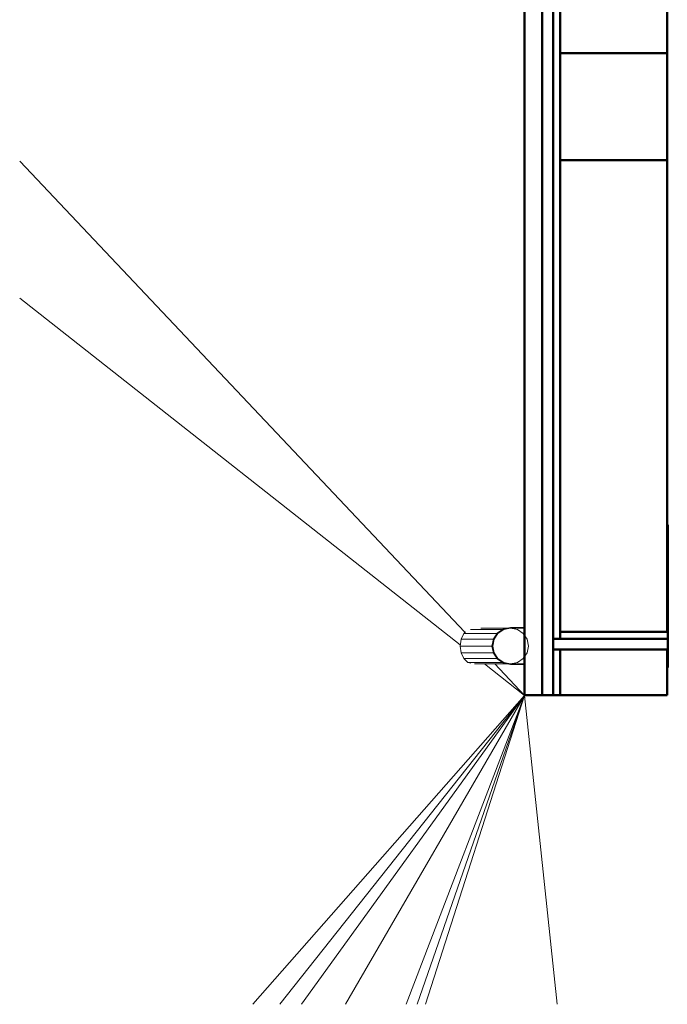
# Model space of a CAD drawing. Header units: millimetres. Extents: x 25471 to 48943, y 4737 to 38988.
# Tile 2 of 117: x 25609 to 27423, y 27771 to 30532. Entities that reach past the tile are written whole.
import ezdxf

# ---------------------------------------------------------------- set-up
doc = ezdxf.new("R2010")
doc.units = ezdxf.units.MM
for name, color, linetype, lineweight in [('A-COLS-____-MCUT', 52, 'Continuous', 50), ('A-COLS-____-OTLN', 52, 'Continuous', 20), ('A-PART-____-MCUT', 2, 'Continuous', 50), ('A-PART-____-OTLN', 2, 'Continuous', 20), ('A-WALL-____-MCUT', 113, 'Continuous', 50), ('A-WALL-____-OTLN', 113, 'Continuous', 20), ('L-SITE-____-OTLN', 91, 'Continuous', 20), ('Q-SPCQ-____-MCUT', 91, 'Continuous', 9), ('Q-SPCQ-____-OTLN', 91, 'Continuous', 20)]:
    doc.layers.add(name, color=color, linetype=linetype, lineweight=lineweight)

# ---------------------------------------------------------------- blocks, each defined once
blk = doc.blocks.new('Family - Site-608699-В_Этаж 01_Водопровод')
at = {"layer": 'L-SITE-____-OTLN', "color": 9}
for p, q in [((25609.2, 30134.8), (26856.4, 28814.1)), ((25609.2, 29751.2), (26843.3, 28779.2)), ((26911.2, 28725.7), (27023.2, 28637.4)), ((26939.9, 28725.7), (27023.2, 28637.4)), ((26262.6, 27771.2), (27023.2, 28637.4)), ((26337.6, 27771.2), (27023.2, 28637.4)), ((26398.6, 27771.2), (27023.2, 28637.4)), ((26522, 27771.2), (27023.2, 28637.4)), ((27023.2, 28637.4), (26691.7, 27771.2)), ((27023.2, 28637.4), (26722.8, 27771.2)), ((27023.2, 28637.4), (26745.7, 27771.2)), ((27023.2, 28637.4), (27023.3, 28637.6)), ((27023.2, 28637.4), (27223.2, 28637.6)), ((27023.2, 28637.4), (27114.9, 27771.2))]:
    blk.add_line(p, q, dxfattribs=at)
blk = doc.blocks.new('Прямая форма - Insulation - Thermal Break-609278-В_Этаж 01_Водопровод')
at = {"layer": 'A-WALL-____-MCUT', "color": 253}
for p, q in [((5030, 80), (1000, 80)), ((5030, 50), (5030, 80)), ((1000, 50), (5030, 50))]:
    blk.add_line(p, q, dxfattribs=at)
blk = doc.blocks.new('Прямая форма - Gypsum Plasterboard - Waterproof-609279-В_Этаж 01_Водопровод')
at = {"layer": 'A-WALL-____-MCUT', "color": 253}
for p, q in [((5030, 50), (1000, 50)), ((5030, 0), (5030, 50)), ((1000, 0), (5030, 0))]:
    blk.add_line(p, q, dxfattribs=at)
blk = doc.blocks.new('Прямая форма - Masonry Block - Structural-609280-В_Этаж 01_Водопровод')
at = {"layer": 'A-WALL-____-MCUT', "color": 253}
for p, q in [((3230, 400), (1000, 400)), ((3230, 100), (3230, 400)), ((4851.8, 400), (3530, 400)), ((3530, 400), (3530, 100)), ((4851.8, 100), (4851.8, 400)), ((5030, 400), (4901.8, 400)), ((4901.8, 400), (4901.8, 100)), ((5030, 100), (5030, 400)), ((1000, 100), (3230, 100)), ((3530, 100), (4851.8, 100)), ((4901.8, 100), (5030, 100))]:
    blk.add_line(p, q, dxfattribs=at)
blk = doc.blocks.new('Прямая форма - Concrete - Structural-609281-В_Этаж 01_Водопровод')
at = {"layer": 'A-WALL-____-MCUT', "color": 253}
for p, q in [((4871.8, 100), (1000, 100)), ((4871.8, 80), (4871.8, 100)), ((5030, 100), (4901.8, 100)), ((4901.8, 100), (4901.8, 80)), ((5030, 80), (5030, 100)), ((1000, 80), (4871.8, 80)), ((4901.8, 80), (5030, 80))]:
    blk.add_line(p, q, dxfattribs=at)
blk = doc.blocks.new('Прямая форма - SW - 007-609282-В_Этаж 01_Водопровод')
for name in ['Прямая форма - Masonry Block - Structural-609280-В_Этаж 01_Водопровод', 'Прямая форма - Concrete - Structural-609281-В_Этаж 01_Водопровод', 'Прямая форма - Insulation - Thermal Break-609278-В_Этаж 01_Водопровод', 'Прямая форма - Gypsum Plasterboard - Waterproof-609279-В_Этаж 01_Водопровод']:
    blk.add_blockref(name, (0, 0))
blk = doc.blocks.new('Family - Insulation - Thermal Break-609284-В_Этаж 01_Водопровод')
at = {"layer": 'A-PART-____-MCUT', "color": 253}
for p, q in [((5030, 80), (1000, 80)), ((5030, 50), (5030, 80)), ((1000, 50), (5030, 50))]:
    blk.add_line(p, q, dxfattribs=at)
blk = doc.blocks.new('Family - Gypsum Plasterboard - Waterproof-609286-В_Этаж 01_Водопровод')
at = {"layer": 'A-PART-____-MCUT', "color": 253}
for p, q in [((5030, 50), (1000, 50)), ((5030, 0), (5030, 50)), ((1000, 0), (5030, 0))]:
    blk.add_line(p, q, dxfattribs=at)
blk = doc.blocks.new('Family - Masonry Block - Structural-609288-В_Этаж 01_Водопровод')
at = {"layer": 'A-PART-____-MCUT', "color": 253}
for p, q in [((3230, 400), (1000, 400)), ((3230, 100), (3230, 400)), ((4851.8, 400), (3530, 400)), ((3530, 400), (3530, 100)), ((4851.8, 100), (4851.8, 400)), ((5030, 400), (4901.8, 400)), ((4901.8, 400), (4901.8, 100)), ((5030, 100), (5030, 400)), ((1000, 100), (3230, 100)), ((3530, 100), (4851.8, 100)), ((4901.8, 100), (5030, 100))]:
    blk.add_line(p, q, dxfattribs=at)
blk = doc.blocks.new('Family - Concrete - Structural-609290-В_Этаж 01_Водопровод')
at = {"layer": 'A-PART-____-MCUT', "color": 253}
for p, q in [((4871.8, 100), (1000, 100)), ((4871.8, 80), (4871.8, 100)), ((5030, 100), (4901.8, 100)), ((4901.8, 100), (4901.8, 80)), ((5030, 80), (5030, 100)), ((1000, 80), (4871.8, 80)), ((4901.8, 80), (5030, 80))]:
    blk.add_line(p, q, dxfattribs=at)
blk = doc.blocks.new('Прямая форма - Insulation - Thermal Break-609782-В_Этаж 01_Водопровод')
at = {"layer": 'A-WALL-____-MCUT', "color": 253}
for p, q in [((401.6, 80), (80, 80)), ((80, 80), (80, 50)), ((401.6, 50), (401.6, 80)), ((3144.6, 80), (3026.6, 80)), ((3026.6, 80), (3026.6, 50)), ((3143.6, 50), (3144.6, 80)), ((80, 50), (401.6, 50)), ((3026.6, 50), (3143.6, 50))]:
    blk.add_line(p, q, dxfattribs=at)
blk = doc.blocks.new('Прямая форма - Gypsum Plasterboard - Waterproof-609783-В_Этаж 01_Водопровод')
at = {"layer": 'A-WALL-____-MCUT', "color": 253}
for p, q in [((401.6, 50), (400, 50)), ((400, 50), (400, 0)), ((401.6, 0), (401.6, 50)), ((3143.6, 50), (3026.6, 50)), ((3026.6, 50), (3026.6, 0)), ((3142.1, 0), (3143.6, 50)), ((400, 0), (401.6, 0)), ((3026.6, 0), (3142.1, 0))]:
    blk.add_line(p, q, dxfattribs=at)
blk = doc.blocks.new('Прямая форма - Concrete - Structural-609784-В_Этаж 01_Водопровод')
at = {"layer": 'A-WALL-____-MCUT', "color": 253}
for p, q in [((401.6, 100), (100, 100)), ((100, 100), (100, 80)), ((401.6, 80), (401.6, 100)), ((3145.2, 100), (3026.6, 100)), ((3026.6, 100), (3026.6, 80)), ((3144.6, 80), (3145.2, 100)), ((100, 80), (401.6, 80)), ((3026.6, 80), (3144.6, 80))]:
    blk.add_line(p, q, dxfattribs=at)
blk = doc.blocks.new('Прямая форма - Masonry Block - Structural-609785-В_Этаж 01_Водопровод')
at = {"layer": 'A-WALL-____-MCUT', "color": 253}
for p, q in [((401.6, 400), (400, 400)), ((400, 400), (400, 100)), ((401.6, 100), (401.6, 400)), ((3154.4, 400), (3026.6, 400)), ((3026.6, 400), (3026.6, 100)), ((3145.2, 100), (3154.4, 400)), ((400, 100), (401.6, 100)), ((3026.6, 100), (3145.2, 100))]:
    blk.add_line(p, q, dxfattribs=at)
blk = doc.blocks.new('Прямая форма - SW - 008-609786-В_Этаж 01_Водопровод')
for name in ['Прямая форма - Masonry Block - Structural-609785-В_Этаж 01_Водопровод', 'Прямая форма - Concrete - Structural-609784-В_Этаж 01_Водопровод', 'Прямая форма - Insulation - Thermal Break-609782-В_Этаж 01_Водопровод', 'Прямая форма - Gypsum Plasterboard - Waterproof-609783-В_Этаж 01_Водопровод']:
    blk.add_blockref(name, (0, 0))
blk = doc.blocks.new('Family - Insulation - Thermal Break-609788-В_Этаж 01_Водопровод')
at = {"layer": 'A-PART-____-MCUT', "color": 253}
for p, q in [((401.6, 80), (80, 80)), ((80, 80), (80, 50)), ((401.6, 50), (401.6, 80)), ((3144.6, 80), (3026.6, 80)), ((3026.6, 80), (3026.6, 50)), ((3143.6, 50), (3144.6, 80)), ((80, 50), (401.6, 50)), ((3026.6, 50), (3143.6, 50))]:
    blk.add_line(p, q, dxfattribs=at)
blk = doc.blocks.new('Family - Gypsum Plasterboard - Waterproof-609790-В_Этаж 01_Водопровод')
at = {"layer": 'A-PART-____-MCUT', "color": 253}
for p, q in [((401.6, 50), (400, 50)), ((400, 50), (400, 0)), ((401.6, 0), (401.6, 50)), ((3143.6, 50), (3026.6, 50)), ((3026.6, 50), (3026.6, 0)), ((3142.1, 0), (3143.6, 50)), ((400, 0), (401.6, 0)), ((3026.6, 0), (3142.1, 0))]:
    blk.add_line(p, q, dxfattribs=at)
blk = doc.blocks.new('Family - Concrete - Structural-609794-В_Этаж 01_Водопровод')
at = {"layer": 'A-PART-____-MCUT', "color": 253}
for p, q in [((401.6, 100), (100, 100)), ((100, 100), (100, 80)), ((401.6, 80), (401.6, 100)), ((3145.2, 100), (3026.6, 100)), ((3026.6, 100), (3026.6, 80)), ((3144.6, 80), (3145.2, 100)), ((100, 80), (401.6, 80)), ((3026.6, 80), (3144.6, 80))]:
    blk.add_line(p, q, dxfattribs=at)
blk = doc.blocks.new('Family - Masonry Block - Structural-609796-В_Этаж 01_Водопровод')
at = {"layer": 'A-PART-____-MCUT', "color": 253}
for p, q in [((401.6, 400), (400, 400)), ((400, 400), (400, 100)), ((401.6, 100), (401.6, 400)), ((3154.4, 400), (3026.6, 400)), ((3026.6, 400), (3026.6, 100)), ((3145.2, 100), (3154.4, 400)), ((400, 100), (401.6, 100)), ((3026.6, 100), (3145.2, 100))]:
    blk.add_line(p, q, dxfattribs=at)
blk = doc.blocks.new('Прямая форма - V line-609798-В_Этаж 01_Водопровод')
at = {"layer": 'A-COLS-____-MCUT', "color": 253}
for p, q in [((150, 150), (-150, 150)), ((-150, 150), (-150, -150)), ((150, -150), (150, 150)), ((-150, -150), (150, -150))]:
    blk.add_line(p, q, dxfattribs=at)
blk = doc.blocks.new('Прямая форма - CRE - 001-609799-В_Этаж 01_Водопровод')
blk.add_blockref('Прямая форма - V line-609798-В_Этаж 01_Водопровод', (0, 0))
blk = doc.blocks.new('Прямая форма - V line-612858-В_Этаж 01_Водопровод')
at = {"layer": 'Q-SPCQ-____-MCUT', "color": 53}
for p, q in [((-35.4, 35.4), (-46.2, 19.1)), ((-19.1, 46.2), (-35.4, 35.4)), ((0, 50), (-19.1, 46.2)), ((19.1, 46.2), (0, 50)), ((35.4, 35.4), (19.1, 46.2)), ((46.2, 19.1), (35.4, 35.4)), ((-46.2, 19.1), (-50, 0)), ((-50, 0), (-46.2, -19.1)), ((50, 0), (46.2, 19.1)), ((46.2, -19.1), (50, 0)), ((-46.2, -19.1), (-35.4, -35.4)), ((35.4, -35.4), (46.2, -19.1)), ((-35.4, -35.4), (-19.1, -46.2)), ((-19.1, -46.2), (0, -50)), ((0, -50), (19.1, -46.2)), ((19.1, -46.2), (35.4, -35.4))]:
    blk.add_line(p, q, dxfattribs=at)
at = {"layer": 'Q-SPCQ-____-OTLN', "color": 9}
for p, q in [((-52, 39), (-52, -0.1)), ((-50.2, -0.1), (-50.2, 39)), ((50.2, 39), (50.2, -0.1)), ((52, -0.1), (52, 39)), ((-50, -1.1), (-50, 0)), ((50, 0), (50, -1.1)), ((-52, -0.1), (-48, -20)), ((-46.4, -19.3), (-50.2, -0.1)), ((-50, -83.6), (-50, -10.2)), ((-48, -20), (-36.8, -36.9)), ((-35.5, -35.6), (-46.4, -19.3)), ((-46.2, -22.8), (-46.2, -111.9)), ((46.4, -19.3), (35.5, -35.6)), ((36.8, -36.9), (48, -20)), ((46.2, -22.8), (46.2, -119.6)), ((50.2, -0.1), (46.4, -19.3)), ((48, -20), (52, -0.1)), ((50, -10.2), (50, -101.3)), ((-36.8, -36.9), (-19.9, -48.1)), ((-19.2, -46.5), (-35.5, -35.6)), ((-35.4, -37.8), (-35.4, -131.1)), ((-19.9, -48.1), (0, -52.1)), ((0, -50.3), (-19.2, -46.5)), ((-19.1, -48.3), (-19.1, -138.7)), ((19.2, -46.5), (0, -50.3)), ((0, -52.1), (19.9, -48.1)), ((0, -52.1), (0, -141.4)), ((19.1, -48.2), (19.1, -138.7)), ((35.5, -35.6), (19.2, -46.5)), ((19.9, -48.1), (36.8, -36.9)), ((35.4, -37.8), (35.4, -131.1)), ((-40.2, -126), (-35.4, -131.1)), ((-35.4, -131.1), (-19.1, -138.7)), ((19.1, -138.7), (35.4, -131.1)), ((35.4, -131.1), (46.2, -119.6)), ((46.2, -119.6), (48.5, -111.3)), ((-19.1, -138.7), (0, -141.4)), ((0, -141.4), (19.1, -138.7))]:
    blk.add_line(p, q, dxfattribs=at)
blk = doc.blocks.new('Прямая форма - FU - 047-612859-В_Этаж 01_Водопровод')
blk.add_blockref('Прямая форма - V line-612858-В_Этаж 01_Водопровод', (0, 0))
blk = doc.blocks.new('V line_ifc_RVT-1-В_Этаж 01_Водопровод')
at = {"layer": 'A-COLS-____-OTLN', "color": 9, "lineweight": 20, "rotation": 180}
blk.add_blockref('Прямая форма - CRE - 001-609799-В_Этаж 01_Водопровод', (27273.2, 30287.6), dxfattribs=at)
at = {"layer": 'A-PART-____-OTLN', "color": 9, "lineweight": 20}
for name, p, rotation in [('Family - Gypsum Plasterboard - Waterproof-609286-В_Этаж 01_Водопровод', (27023.2, 33667.6), 270), ('Family - Insulation - Thermal Break-609284-В_Этаж 01_Водопровод', (27023.2, 33667.6), 270), ('Family - Concrete - Structural-609290-В_Этаж 01_Водопровод', (27023.2, 33667.6), 270), ('Family - Masonry Block - Structural-609288-В_Этаж 01_Водопровод', (27023.2, 33667.6), 270), ('Family - Masonry Block - Structural-609796-В_Этаж 01_Водопровод', (27023.2, 28715.9), 359.9955699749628), ('Family - Insulation - Thermal Break-609788-В_Этаж 01_Водопровод', (27023.2, 28715.9), 359.9955699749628), ('Family - Concrete - Structural-609794-В_Этаж 01_Водопровод', (27023.2, 28715.9), 359.9955699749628), ('Family - Gypsum Plasterboard - Waterproof-609790-В_Этаж 01_Водопровод', (27023.2, 28715.9), 359.9955699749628)]:
    blk.add_blockref(name, p, dxfattribs=dict(at, rotation=rotation))
at = {"layer": 'A-WALL-____-OTLN', "color": 9, "lineweight": 20}
for name, p, rotation in [('Прямая форма - SW - 007-609282-В_Этаж 01_Водопровод', (27023.2, 33667.6), 270), ('Прямая форма - SW - 008-609786-В_Этаж 01_Водопровод', (27023.2, 28715.9), 359.9955699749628)]:
    blk.add_blockref(name, p, dxfattribs=dict(at, rotation=rotation))
at = {"layer": 'L-SITE-____-OTLN', "color": 9, "lineweight": 20}
blk.add_blockref('Family - Site-608699-В_Этаж 01_Водопровод', (0, 0), dxfattribs=at)
at = {"layer": 'Q-SPCQ-____-OTLN', "color": 9, "lineweight": 20, "rotation": 270}
blk.add_blockref('Прямая форма - FU - 047-612859-В_Этаж 01_Водопровод', (26984.2, 28775.7), dxfattribs=at)

msp = doc.modelspace()

# ---------------------------------------------------------------- block references
at = {"lineweight": 9}
msp.add_blockref('V line_ifc_RVT-1-В_Этаж 01_Водопровод', (0, 0), dxfattribs=at)

doc.saveas('drawing.dxf')
